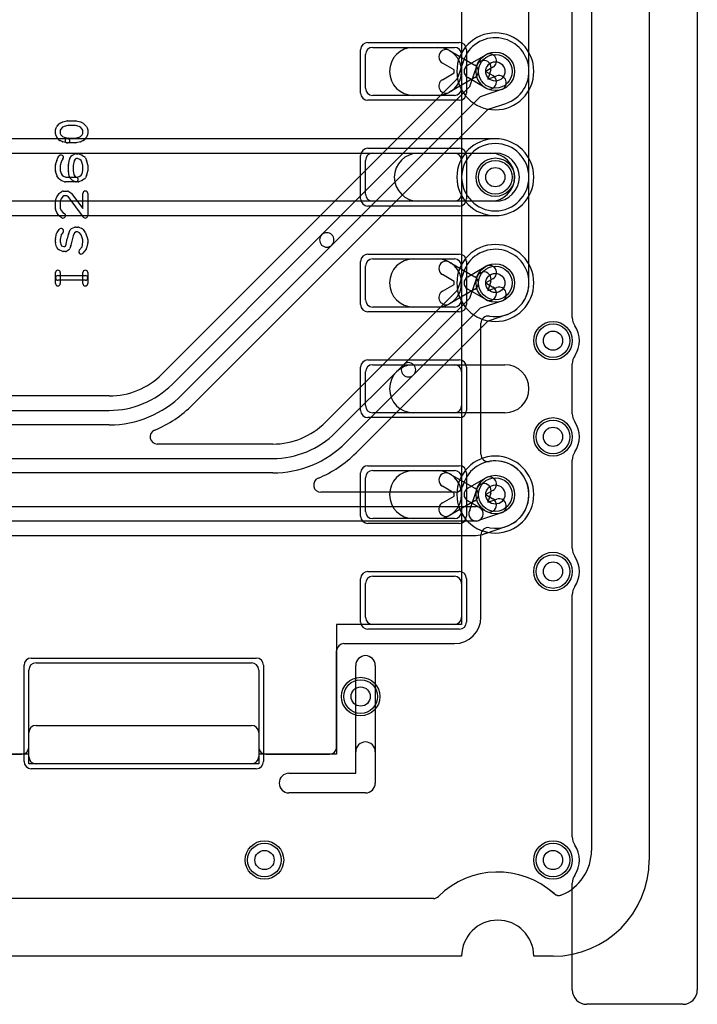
# Model space of a CAD drawing. Extents: x 0 to 20.5, y -0.5 to 20.
# Tile 20 of 21: x 13.5 to 20.5, y -0.5 to 9.7. Entities that reach past the tile are written whole.
import ezdxf

# ---------------------------------------------------------------- set-up
doc = ezdxf.new("R2010")
doc.units = 0
for name, color, linetype in [('Hole', 1, 'CONTINUOUS'), ('L1', 3, 'CONTINUOUS'), ('L2', 3, 'CONTINUOUS'), ('L3', 3, 'CONTINUOUS'), ('L4', 3, 'CONTINUOUS'), ('MetalMask-A', 176, 'CONTINUOUS'), ('Outline', 7, 'CONTINUOUS'), ('PartsArea-A', 111, 'CONTINUOUS'), ('PartsSilk-A', 221, 'CONTINUOUS'), ('Resist-A', 2, 'CONTINUOUS'), ('Resist-B', 2, 'CONTINUOUS'), ('Silk-A', 140, 'CONTINUOUS')]:
    doc.layers.add(name, color=color, linetype=linetype)

msp = doc.modelspace()

# ---------------------------------------------------------------- linework, layer by layer
at = {"layer": 'Hole'}
for centre in [(18.4, 9.2), (18.4, 8.1), (18.4, 7), (19, 6.4), (19, 5.4), (18.4, 4.8), (19, 4), (17, 2.7), (16, 1), (19, 1)]:
    msp.add_circle(centre, 0.1, dxfattribs=at)
at = {"layer": 'L1'}
for p, q in [((19.4, 14.53823), (19.4, 1.1)), ((18.75004, 7), (18.75004, 10.3)), ((17.125, 9.45), (17.975, 9.45)), ((17.55, 9.45), (17.8, 9.45)), ((17.05, 9.025), (17.05, 9.375)), ((17.92501, 9.4165), (18.1875, 9.26495)), ((18.05, 9.375), (18.05, 9.025)), ((18.1125, 9.26495), (18.29999, 9.3732)), ((17.97343, 9.21534), (17.85001, 9.2866)), ((17.97343, 9.18466), (17.97343, 9.21534)), ((18.37499, 9.2433), (18.29999, 9.2)), ((17.85001, 9.1134), (17.97343, 9.18466)), ((18.1875, 9.13505), (17.92501, 8.9835)), ((18.29999, 9.0268), (18.1125, 9.13505)), ((18.29999, 9.2), (18.37499, 9.1567)), ((17.975, 8.95), (17.125, 8.95)), ((17.8, 8.95), (17.55, 8.95)), ((17.125, 8.35), (17.975, 8.35)), ((17.6, 8.35), (18.35, 8.35)), ((17.05, 7.925), (17.05, 8.275)), ((18.05, 8.275), (18.05, 7.925)), ((17.975, 7.85), (17.125, 7.85)), ((18.35, 7.85), (17.6, 7.85)), ((17.05, 6.825), (17.05, 7.175)), ((17.125, 7.25), (17.975, 7.25)), ((17.55, 7.25), (17.8, 7.25)), ((17.92501, 7.2165), (18.1875, 7.06495)), ((18.05, 7.175), (18.05, 6.825)), ((18.1125, 7.06495), (18.29999, 7.1732)), ((17.97343, 7.01534), (17.85001, 7.0866)), ((17.85001, 6.9134), (17.97343, 6.98466)), ((17.97343, 6.98466), (17.97343, 7.01534)), ((18.37499, 7.0433), (18.29999, 7)), ((18.29999, 7), (18.37499, 6.9567)), ((18.1875, 6.93505), (17.92501, 6.7835)), ((18.29999, 6.8268), (18.1125, 6.93505)), ((17.975, 6.75), (17.125, 6.75)), ((17.8, 6.75), (17.55, 6.75)), ((18.25004, 5.21834), (18.25004, 6.58166)), ((17.125, 6.15), (17.975, 6.15)), ((17.55, 6.15), (18.5, 6.15)), ((17.05, 5.725), (17.05, 6.075)), ((18.05, 6.075), (18.05, 5.725)), ((17.975, 5.65), (17.125, 5.65)), ((18.5, 5.65), (17.55, 5.65)), ((17.125, 5.05), (17.975, 5.05)), ((17.55, 5.05), (17.8, 5.05)), ((17.92501, 5.0165), (18.1875, 4.86495)), ((17.05, 4.625), (17.05, 4.975)), ((18.05, 4.975), (18.05, 4.625)), ((18.1125, 4.86495), (18.29999, 4.9732)), ((17.97343, 4.81534), (17.85001, 4.8866)), ((17.97343, 4.78466), (17.97343, 4.81534)), ((18.37499, 4.8433), (18.29999, 4.8)), ((17.85001, 4.7134), (17.97343, 4.78466)), ((18.1875, 4.73505), (17.92501, 4.5835)), ((18.29999, 4.6268), (18.1125, 4.73505)), ((18.29999, 4.8), (18.37499, 4.7567)), ((17.975, 4.55), (17.125, 4.55)), ((17.8, 4.55), (17.55, 4.55)), ((18.25004, 3.525), (18.25004, 4.38166)), ((17.125, 3.95), (17.975, 3.95)), ((17.05, 3.525), (17.05, 3.875)), ((18.05, 3.875), (18.05, 3.525)), ((17.975, 3.45), (17.125, 3.45)), ((16.75004, 2.175), (16.75004, 3.17499)), ((16.82501, 3.24996), (17.975, 3.24996)), ((13.55, 2.075), (13.55, 2.975)), ((13.625, 3.05), (15.865, 3.05)), ((15.94, 2.975), (15.94, 2.075)), ((13.62501, 2.4), (15.86499, 2.4)), ((13.55004, 2.175), (13.55004, 2.32503)), ((15.93996, 2.32503), (15.93996, 2.175)), ((12.235, 2.09996), (13.475, 2.09996)), ((16.015, 2.09996), (16.675, 2.09996)), ((15.865, 2), (13.625, 2)), ((17.75653, 0.6), (2.24347, 0.6))]:
    msp.add_line(p, q, dxfattribs=at)
for centre in [(18.4, 9.2), (18.4, 8.1), (18.4, 7), (19, 6.4), (19, 5.4), (18.4, 4.8), (19, 4), (17, 2.7), (16, 1), (19, 1)]:
    msp.add_circle(centre, 0.2, dxfattribs=at)
for centre, radius, start, end in [((17.125, 9.375), 0.075, 90, 180), ((17.55, 9.2), 0.25, 90, -90), ((17.8, 9.2), 0.25, -90, 90), ((17.88751, 9.35155), 0.075, 59.999272, -120.000217), ((17.975, 9.375), 0.075, 0, 90), ((18.33749, 9.30825), 0.075, -59.999272, 120.000595), ((18.15, 9.2), 0.075, 120.000728, -120.000728), ((18.15, 9.2), 0.075, -59.999272, 59.999272), ((17.88751, 9.04845), 0.075, 120.000728, -59.999783), ((18.33749, 9.09175), 0.075, -120.000728, 59.999405), ((17.125, 9.025), 0.075, 180, -90), ((17.975, 9.025), 0.075, -90, 0), ((17.125, 8.275), 0.075, 90, 180), ((17.6, 8.1), 0.25, 90, -90), ((17.975, 8.275), 0.075, 0, 90), ((18.35, 8.1), 0.25, -90, 90), ((17.125, 7.925), 0.075, 180, -90), ((17.975, 7.925), 0.075, -90, 0), ((17.125, 7.175), 0.075, 90, 180), ((17.55, 7), 0.25, 90, -90), ((17.8, 7), 0.25, -90, 90), ((17.88751, 7.15155), 0.075, 59.999272, -120.000217), ((17.975, 7.175), 0.075, 0, 90), ((18.33749, 7.10825), 0.075, -59.999272, 120.000595), ((18.15, 7), 0.075, 120.000728, -120.000728), ((18.15, 7), 0.075, -59.999272, 59.999272), ((18.4, 7), 0.35004, -100.16225, 0), ((17.88751, 6.84845), 0.075, 120.000728, -59.999783), ((18.33749, 6.89175), 0.075, -120.000728, 59.999405), ((17.125, 6.825), 0.075, 180, -90), ((17.975, 6.825), 0.075, -90, 0), ((18.32501, 6.58166), 0.07497, 79.835291, 180), ((17.125, 6.075), 0.075, 90, 180), ((17.55, 5.9), 0.25, 90, -90), ((17.975, 6.075), 0.075, 0, 90), ((18.5, 5.9), 0.25, -90, 90), ((17.125, 5.725), 0.075, 180, -90), ((17.975, 5.725), 0.075, -90, 0), ((18.32501, 5.21834), 0.07497, 180, -79.835291), ((18.4, 4.8), 0.35004, -100.16225, 100.16225), ((17.125, 4.975), 0.075, 90, 180), ((17.55, 4.8), 0.25, 90, -90), ((17.8, 4.8), 0.25, -90, 90), ((17.88751, 4.95155), 0.075, 59.999272, -120.000217), ((17.975, 4.975), 0.075, 0, 90), ((18.33749, 4.90825), 0.075, -59.999272, 120.000595), ((18.15, 4.8), 0.075, 120.000728, -120.000728), ((18.15, 4.8), 0.075, -59.999272, 59.999272), ((17.88751, 4.64845), 0.075, 120.000728, -59.999783), ((18.33749, 4.69175), 0.075, -120.000728, 59.999405), ((17.125, 4.625), 0.075, 180, -90), ((17.975, 4.625), 0.075, -90, 0), ((18.32501, 4.38166), 0.07497, 79.835291, 180), ((17.125, 3.875), 0.075, 90, 180), ((17.975, 3.875), 0.075, 0, 90), ((17.125, 3.525), 0.075, 180, -90), ((17.975, 3.525), 0.27504, -90, 0), ((17.975, 3.525), 0.075, -90, 0), ((16.82501, 3.17499), 0.07497, 90, 180), ((13.625, 2.975), 0.075, 90, 180), ((15.865, 2.975), 0.075, 0, 90), ((13.62501, 2.32503), 0.07497, 90, 180), ((15.86499, 2.32503), 0.07497, 0, 90), ((13.475, 2.175), 0.07504, -90, 0), ((16.015, 2.175), 0.07504, 180, -90), ((16.675, 2.175), 0.07504, -90, 0), ((13.625, 2.075), 0.075, 180, -90), ((15.865, 2.075), 0.075, -90, 0), ((18.9, 1.1), 0.5, -67.852167, 0), ((18.425, 0), 0.875, 48.033278, 134.723113), ((17.75653, 0.67497), 0.07497, -90, -45.281018), ((19.06024, 0.70633), 0.07497, -131.966761, -67.855149)]:
    msp.add_arc(centre, radius, start, end, dxfattribs=at)
at = {"layer": 'L2'}
for p, q in [((19.4, 14.53823), (19.4, 1.1)), ((17.75653, 0.6), (2.24347, 0.6))]:
    msp.add_line(p, q, dxfattribs=at)
for centre in [(19, 6.4), (19, 5.4), (19, 4), (17, 2.7), (16, 1), (19, 1)]:
    msp.add_circle(centre, 0.2, dxfattribs=at)
for centre, radius, start, end in [((18.4, 9.2), 0.40004, 90, -90), ((18.4, 9.2), 0.40004, -90, 90), ((18.4, 8.1), 0.40004, 90, -90), ((18.4, 8.1), 0.40004, -90, 90), ((18.4, 7), 0.40004, 90, -90), ((18.4, 7), 0.40004, -90, 90), ((18.4, 4.8), 0.40004, 90, -90), ((18.4, 4.8), 0.40004, -90, 90), ((18.9, 1.1), 0.5, -67.852167, 0), ((18.425, 0), 0.875, 48.033278, 134.723113), ((17.75653, 0.67497), 0.07497, -90, -45.281018), ((19.06024, 0.70633), 0.07497, -131.966761, -67.855149)]:
    msp.add_arc(centre, radius, start, end, dxfattribs=at)
at = {"layer": 'L3'}
for p, q in [((19.4, 14.53823), (19.4, 1.1)), ((18.4, 8.50004), (10.31421, 8.50004)), ((10.31421, 8.35), (18.4, 8.35)), ((18.4, 7.85), (10.31421, 7.85)), ((10.31421, 7.69996), (18.4, 7.69996)), ((17.75652, 0.6), (2.24347, 0.6))]:
    msp.add_line(p, q, dxfattribs=at)
for centre in [(18.4, 8.1), (19, 6.4), (19, 5.4), (19, 4), (17, 2.7), (16, 1), (19, 1)]:
    msp.add_circle(centre, 0.2, dxfattribs=at)
for centre, radius, start, end in [((18.4, 9.2), 0.40004, 90, -90), ((18.4, 9.2), 0.40004, -90, 90), ((18.4, 8.1), 0.40004, -90, 90), ((18.4, 8.1), 0.25, -90, 90), ((18.4, 7), 0.40004, 90, -90), ((18.4, 7), 0.40004, -90, 90), ((18.4, 4.8), 0.40004, 90, -90), ((18.4, 4.8), 0.40004, -90, 90), ((18.89999, 1.10001), 0.50001, -67.847489, -0.001146), ((18.42501, -0.00002), 0.87501, 48.080538, 134.721265), ((17.75655, 0.67498), 0.07497, -67.385426, -45.281018), ((19.05968, 0.70684), 0.07497, -131.923589, -131.398722), ((19.06023, 0.70635), 0.07498, -131.961651, -75.943369), ((19.06026, 0.70635), 0.07497, -75.96561, -67.848071), ((17.75653, 0.67497), 0.07497, -90.007642, -67.368378)]:
    msp.add_arc(centre, radius, start, end, dxfattribs=at)
at = {"layer": 'L4'}
for p, q in [((19.4, 14.53823), (19.4, 1.1)), ((18.06769, 9.31), (18.011, 9.14041)), ((18.13649, 9.04255), (18.21032, 9.26341)), ((18.35258, 9.21585), (18.32081, 9.12081)), ((18.32081, 9.12081), (18.41585, 9.15258)), ((17.99291, 9.11117), (14.93377, 6.05202)), ((16.59442, 7.50048), (18.13649, 9.04255)), ((18.46341, 9.01032), (18.24255, 8.93649)), ((18.24255, 8.93649), (16.70048, 7.39442)), ((18.34041, 8.811), (18.51017, 8.86775)), ((15.25202, 5.73376), (18.31117, 8.79291)), ((15.03986, 5.94592), (16.59442, 7.50048)), ((16.70048, 7.39442), (15.14592, 5.83985)), ((18.06769, 7.11), (18.011, 6.94041)), ((18.13649, 6.84255), (18.21032, 7.06341)), ((18.35258, 7.01585), (18.32081, 6.92081)), ((17.9929, 6.91116), (16.63377, 5.55202)), ((18.32081, 6.92081), (18.41585, 6.95258)), ((17.44442, 6.15048), (18.13649, 6.84255)), ((18.46341, 6.81032), (18.24255, 6.73649)), ((18.24255, 6.73649), (17.55048, 6.04442)), ((18.34041, 6.611), (18.51017, 6.66775)), ((16.95202, 5.23376), (18.31117, 6.59291)), ((16.73986, 5.44592), (17.44442, 6.15048)), ((17.55048, 6.04442), (16.84592, 5.33985)), ((14.38579, 5.82504), (9.85068, 5.82504)), ((12.08289, 5.675), (14.38579, 5.675)), ((14.38579, 5.525), (12.08289, 5.525)), ((16.08579, 5.32504), (14.88584, 5.32504)), ((9.56212, 5.175), (16.08579, 5.175)), ((16.08579, 5.025), (9.56212, 5.025)), ((17.9853, 4.82504), (16.58584, 4.82504)), ((18.06769, 4.91001), (18.0564, 4.87624)), ((18.13445, 4.63644), (18.21032, 4.86341)), ((18.35258, 4.81585), (18.32081, 4.72081)), ((18.32081, 4.72081), (18.41585, 4.75258)), ((9.79766, 4.675), (18.2, 4.675)), ((18.46341, 4.61032), (18.23644, 4.53445)), ((18.2, 4.525), (9.79766, 4.525)), ((18.29714, 4.39653), (18.51018, 4.46775)), ((10.05003, 4.37496), (18.2, 4.37496)), ((17.75653, 0.6), (2.24347, 0.6))]:
    msp.add_line(p, q, dxfattribs=at)
for centre in [(18.4, 9.2), (18.4, 8.1), (18.4, 7), (19, 6.4), (19, 5.4), (18.4, 4.8), (19, 4), (17, 2.7), (16, 1), (19, 1)]:
    msp.add_circle(centre, 0.2, dxfattribs=at)
for centre, radius, start, end in [((18.4, 9.2), 0.35004, -71.630789, 161.655116), ((17.99659, 9.33377), 0.07497, -18.485702, -18.347947), ((18.28145, 9.23963), 0.075, -18.485681, 161.515874), ((17.9399, 9.16418), 0.07497, -45, -18.485702), ((18.43963, 9.08145), 0.075, -71.514319, 108.484126), ((18.36418, 8.7399), 0.07497, 108.485702, 135), ((18.53394, 8.79665), 0.07497, 108.372114, 108.485702), ((18.4, 8.1), 0.35004, 90, -90), ((18.4, 8.1), 0.35004, -90, 90), ((16.64745, 7.44745), 0.075, 135, -45), ((16.64745, 7.44745), 0.075, -45, 135), ((18.4, 7), 0.35004, -71.630789, 161.655116), ((17.99659, 7.13377), 0.07497, -18.485702, -18.347947), ((18.28145, 7.03963), 0.075, -18.485681, 161.515874), ((17.9399, 6.96418), 0.07497, -45.010808, -18.485702), ((18.43963, 6.88145), 0.075, -71.514319, 108.484126), ((18.53394, 6.59665), 0.07497, 108.372114, 108.485702), ((18.36418, 6.5399), 0.07497, 108.485702, 135), ((17.49745, 6.09745), 0.075, 135, -45), ((17.49745, 6.09745), 0.075, -45, 135), ((14.38579, 6.6), 0.77496, -90, -45), ((14.38579, 6.6), 0.925, -90, -45.000438), ((14.38579, 6.6), 1.075, -90, -45.000754), ((14.38579, 6.6), 1.22504, -67.378084, -45.000331), ((16.08579, 6.1), 0.77496, -90, -45), ((14.88584, 5.40001), 0.07497, 112.624568, -90), ((16.08579, 6.1), 0.925, -90, -45.000438), ((16.08579, 6.1), 1.075, -90, -45.000754), ((16.08579, 6.1), 1.22504, -67.378084, -45.000331), ((18.4, 4.8), 0.35004, -71.629235, 161.653562), ((16.58584, 4.90001), 0.07497, 112.624568, -90), ((18.28145, 4.83963), 0.075, -18.485681, 161.515874), ((17.9853, 4.90001), 0.07497, -90, -18.485702), ((17.99659, 4.93378), 0.07497, -18.485702, -18.347947), ((18.43963, 4.68145), 0.075, -71.514319, 108.484126), ((18.2, 4.6), 0.075, 150.929813, -60.929813), ((18.2, 4.6), 0.075, -90, 90), ((18.53395, 4.39665), 0.07497, 108.372114, 108.485702), ((18.20001, 4.6), 0.22504, -90.002546, -66.234752), ((18.32091, 4.32543), 0.07497, 108.485702, 113.764605), ((18.9, 1.1), 0.5, -67.852167, 0), ((18.425, 0), 0.875, 48.033278, 134.723113), ((17.75653, 0.67497), 0.07497, -90, -45.281018), ((19.06024, 0.70633), 0.07497, -131.966761, -67.855149)]:
    msp.add_arc(centre, radius, start, end, dxfattribs=at)
at = {"layer": 'MetalMask-A'}
for p, q in [((17.125, 9.45), (17.975, 9.45)), ((17.05, 9.025), (17.05, 9.375)), ((18.05, 9.375), (18.05, 9.025)), ((17.975, 8.95), (17.125, 8.95)), ((17.125, 8.35), (17.975, 8.35)), ((17.05, 7.925), (17.05, 8.275)), ((18.05, 8.275), (18.05, 7.925)), ((17.975, 7.85), (17.125, 7.85)), ((17.05, 6.825), (17.05, 7.175)), ((17.125, 7.25), (17.975, 7.25)), ((18.05, 7.175), (18.05, 6.825)), ((17.975, 6.75), (17.125, 6.75)), ((17.125, 6.15), (17.975, 6.15)), ((17.05, 5.725), (17.05, 6.075)), ((18.05, 6.075), (18.05, 5.725)), ((17.975, 5.65), (17.125, 5.65)), ((17.125, 5.05), (17.975, 5.05)), ((17.05, 4.625), (17.05, 4.975)), ((18.05, 4.975), (18.05, 4.625)), ((17.975, 4.55), (17.125, 4.55)), ((17.125, 3.95), (17.975, 3.95)), ((17.05, 3.525), (17.05, 3.875)), ((18.05, 3.875), (18.05, 3.525)), ((17.975, 3.45), (17.125, 3.45)), ((13.55, 2.075), (13.55, 2.975)), ((13.625, 3.05), (15.865, 3.05)), ((15.94, 2.975), (15.94, 2.075)), ((15.865, 2), (13.625, 2))]:
    msp.add_line(p, q, dxfattribs=at)
for centre, start, end in [((17.125, 9.375), 90, 180), ((17.975, 9.375), 0, 90), ((17.125, 9.025), 180, -90), ((17.975, 9.025), -90, 0), ((17.125, 8.275), 90, 180), ((17.975, 8.275), 0, 90), ((17.125, 7.925), 180, -90), ((17.975, 7.925), -90, 0), ((17.125, 7.175), 90, 180), ((17.975, 7.175), 0, 90), ((17.125, 6.825), 180, -90), ((17.975, 6.825), -90, 0), ((17.125, 6.075), 90, 180), ((17.975, 6.075), 0, 90), ((17.125, 5.725), 180, -90), ((17.975, 5.725), -90, 0), ((17.125, 4.975), 90, 180), ((17.975, 4.975), 0, 90), ((17.125, 4.625), 180, -90), ((17.975, 4.625), -90, 0), ((17.125, 3.875), 90, 180), ((17.975, 3.875), 0, 90), ((17.125, 3.525), 180, -90), ((17.975, 3.525), -90, 0), ((13.625, 2.975), 90, 180), ((15.865, 2.975), 0, 90), ((13.625, 2.075), 180, -90), ((15.865, 2.075), -90, 0)]:
    msp.add_arc(centre, 0.075, start, end, dxfattribs=at)
at = {"layer": 'Outline'}
for p, q in [((20, 15), (20, 1)), ((18.05, 0), (1.95, 0)), ((19, 0), (18.8, 0))]:
    msp.add_line(p, q, dxfattribs=at)
for centre, radius, start, end in [((19, 1), 1, -90, 0), ((18.425, 0), 0.375, 0, 180)]:
    msp.add_arc(centre, radius, start, end, dxfattribs=at)
at = {"layer": 'PartsArea-A'}
for p, q in [((18.05, 11.65), (18.05, 3.45)), ((18.05, 3.45), (16.75, 3.45)), ((16.75, 3.45), (16.75, 2.1)), ((13.55, 2.1), (12.16, 2.1)), ((13.55, 2), (13.55, 2.1)), ((16.75, 2.1), (15.94, 2.1)), ((15.94, 2.1), (15.94, 2)), ((15.94, 2), (13.55, 2))]:
    msp.add_line(p, q, dxfattribs=at)
at = {"layer": 'PartsSilk-A'}
for p, q in [((13.8307, 8.60684), (13.84181, 8.62629)), ((13.84483, 8.6305), (13.86705, 8.6555)), ((13.87456, 8.66125), (13.89678, 8.67236)), ((13.90123, 8.61868), (13.88394, 8.59923)), ((13.91669, 8.62641), (13.90123, 8.61868)), ((13.9019, 8.67425), (13.94635, 8.68536)), ((13.95549, 8.63611), (13.91669, 8.62641)), ((13.95241, 8.68611), (14.03759, 8.68611)), ((14.03451, 8.63611), (13.95549, 8.63611)), ((14.07331, 8.62641), (14.03451, 8.63611)), ((14.04365, 8.68536), (14.0881, 8.67425)), ((14.08877, 8.61868), (14.07331, 8.62641)), ((14.10606, 8.59923), (14.08877, 8.61868)), ((14.09322, 8.67236), (14.11544, 8.66125)), ((14.12295, 8.6555), (14.14517, 8.6305)), ((14.14819, 8.62629), (14.1593, 8.60684)), ((13.82741, 8.55), (13.82741, 8.59444)), ((13.84116, 8.5166), (13.83005, 8.53882)), ((13.86705, 8.48617), (13.84483, 8.51117)), ((13.88394, 8.59923), (13.87741, 8.5878)), ((13.87741, 8.5878), (13.87741, 8.5559)), ((13.87741, 8.5559), (13.8844, 8.54192)), ((13.8844, 8.54192), (13.90123, 8.52299)), ((13.90123, 8.52299), (13.91669, 8.51526)), ((13.91669, 8.51526), (13.95847, 8.50481)), ((13.95241, 8.50556), (14.03451, 8.50556)), ((14.03451, 8.50556), (14.07331, 8.51526)), ((14.07331, 8.51526), (14.08877, 8.52299)), ((14.08877, 8.52299), (14.1056, 8.54192)), ((14.1056, 8.54192), (14.11259, 8.5559)), ((14.11259, 8.5878), (14.10606, 8.59923)), ((14.11259, 8.5559), (14.11259, 8.5878)), ((14.14517, 8.51117), (14.12295, 8.48617)), ((14.15995, 8.53882), (14.14884, 8.5166)), ((14.16259, 8.59444), (14.16259, 8.55)), ((13.89678, 8.46931), (13.87456, 8.48042)), ((13.94635, 8.45631), (13.9019, 8.46742)), ((14.03759, 8.45556), (13.95241, 8.45556)), ((14.0881, 8.46742), (14.04365, 8.45631)), ((14.11544, 8.48042), (14.09322, 8.46931)), ((13.84031, 8.27317), (13.85142, 8.30095)), ((13.85511, 8.30729), (13.86622, 8.32118)), ((13.97676, 8.29544), (13.99528, 8.32044)), ((14.00213, 8.32676), (14.02435, 8.34064)), ((14.04476, 8.29444), (14.03264, 8.28687)), ((14.03759, 8.34444), (14.05981, 8.34444)), ((14.05481, 8.29444), (14.04476, 8.29444)), ((14.08164, 8.28327), (14.05481, 8.29444)), ((14.06942, 8.34252), (14.10276, 8.32864)), ((14.1064, 8.32676), (14.12862, 8.31287)), ((14.13858, 8.30095), (14.14969, 8.27317)), ((13.82741, 8.16667), (13.82741, 8.225)), ((13.82837, 8.23187), (13.83948, 8.27076)), ((13.88721, 8.25579), (13.87741, 8.2215)), ((13.87741, 8.2215), (13.87741, 8.17017)), ((13.89647, 8.27895), (13.88721, 8.25579)), ((13.90526, 8.28994), (13.89647, 8.27895)), ((13.96074, 8.16667), (13.96074, 8.225)), ((13.96123, 8.2299), (13.97234, 8.28546)), ((14.02027, 8.27017), (14.01074, 8.22252)), ((14.01074, 8.22252), (14.01074, 8.16842)), ((14.03264, 8.28687), (14.02027, 8.27017)), ((14.09519, 8.2748), (14.08164, 8.28327)), ((14.10279, 8.25579), (14.09519, 8.2748)), ((14.11259, 8.2215), (14.10279, 8.25579)), ((14.11259, 8.17017), (14.11259, 8.2215)), ((14.15052, 8.27076), (14.16163, 8.23187)), ((14.16259, 8.225), (14.16259, 8.16667)), ((13.83948, 8.12091), (13.82837, 8.1598)), ((13.85682, 8.09004), (13.84201, 8.11504)), ((13.87741, 8.17017), (13.88667, 8.13775)), ((13.88667, 8.13775), (13.89731, 8.1198)), ((13.89731, 8.1198), (13.90935, 8.11077)), ((13.90935, 8.11077), (13.93519, 8.1)), ((13.93519, 8.1), (14.05481, 8.1)), ((13.96839, 8.11041), (13.96098, 8.16319)), ((13.99668, 8.07228), (13.97446, 8.09728)), ((14.01074, 8.16842), (14.01686, 8.12485)), ((14.01686, 8.12485), (14.03167, 8.10818)), ((14.03167, 8.10818), (14.05084, 8.0962)), ((14.05481, 8.1), (14.08164, 8.11118)), ((14.08164, 8.11118), (14.09563, 8.11992)), ((14.09563, 8.11992), (14.10292, 8.13633)), ((14.10292, 8.13633), (14.11259, 8.17017)), ((14.14933, 8.11763), (14.13822, 8.09263)), ((14.16163, 8.1598), (14.15052, 8.12091)), ((13.88185, 8.06889), (13.86333, 8.08278)), ((13.92058, 8.05192), (13.88724, 8.06581)), ((14.05981, 8.05), (13.93019, 8.05)), ((14.02434, 8.0538), (14.00212, 8.06769)), ((14.10276, 8.06581), (14.06942, 8.05192)), ((14.12862, 8.08158), (14.1064, 8.06769)), ((13.8292, 7.86761), (13.84031, 7.89539)), ((13.8433, 7.90081), (13.86552, 7.93137)), ((13.87249, 7.93787), (13.89471, 7.95176)), ((13.90311, 7.89804), (13.88557, 7.87393)), ((13.91513, 7.90556), (13.90311, 7.89804)), ((13.90796, 7.95556), (13.95241, 7.95556)), ((13.94524, 7.90556), (13.91513, 7.90556)), ((13.95744, 7.89793), (13.94524, 7.90556)), ((14.11761, 7.68497), (13.95744, 7.89793)), ((13.96566, 7.95176), (13.98788, 7.93787)), ((13.99461, 7.9317), (14.11259, 7.77483)), ((14.11259, 7.77483), (14.11259, 7.93056)), ((14.16259, 7.93056), (14.16259, 7.7)), ((13.82741, 7.77222), (13.82741, 7.85833)), ((13.88557, 7.87393), (13.87741, 7.85352)), ((13.87741, 7.85352), (13.87741, 7.77662)), ((13.84003, 7.73313), (13.82892, 7.76368)), ((13.86622, 7.69827), (13.844, 7.72605)), ((13.89471, 7.6788), (13.87249, 7.69269)), ((13.87741, 7.77662), (13.88561, 7.75408)), ((13.88561, 7.75408), (13.9026, 7.73283)), ((13.9026, 7.73283), (13.92121, 7.7212)), ((13.99464, 7.56475), (14.02797, 7.57864)), ((14.03759, 7.58056), (14.05981, 7.58056)), ((14.06942, 7.57864), (14.10276, 7.56475)), ((13.82785, 7.45746), (13.83896, 7.51579)), ((13.8433, 7.52581), (13.86552, 7.55637)), ((13.88703, 7.50093), (13.87741, 7.45042)), ((13.90596, 7.52697), (13.88703, 7.50093)), ((13.95038, 7.45884), (13.96149, 7.50328)), ((13.96266, 7.50684), (13.98118, 7.55129)), ((14.00954, 7.48934), (13.99903, 7.44729)), ((14.02338, 7.52255), (14.00954, 7.48934)), ((14.04259, 7.53056), (14.02338, 7.52255)), ((14.05481, 7.53056), (14.04259, 7.53056)), ((14.07706, 7.52129), (14.05481, 7.53056)), ((14.09319, 7.4991), (14.07706, 7.52129)), ((14.11259, 7.44818), (14.09319, 7.4991)), ((14.11337, 7.55637), (14.13559, 7.52581)), ((14.13873, 7.52001), (14.16095, 7.46168)), ((13.82741, 7.425), (13.82741, 7.45278)), ((13.83927, 7.3745), (13.82816, 7.41894)), ((13.87741, 7.45042), (13.87741, 7.42808)), ((13.87741, 7.42808), (13.88645, 7.39192)), ((13.88645, 7.39192), (13.89016, 7.38728)), ((13.89016, 7.38728), (13.91296, 7.37778)), ((13.91296, 7.37778), (13.92302, 7.37778)), ((13.92302, 7.37778), (13.93186, 7.38331)), ((13.93186, 7.38331), (13.93938, 7.40398)), ((13.93938, 7.40398), (13.95012, 7.45768)), ((13.98701, 7.38868), (13.9759, 7.35813)), ((13.99903, 7.44729), (13.98803, 7.39232)), ((14.07363, 7.34062), (14.10308, 7.37744)), ((14.10308, 7.37744), (14.11259, 7.42736)), ((14.11259, 7.42736), (14.11259, 7.44818)), ((14.16215, 7.42032), (14.15104, 7.36199)), ((14.16259, 7.45278), (14.16259, 7.425)), ((13.85511, 7.35105), (13.844, 7.36494)), ((13.89834, 7.3297), (13.86501, 7.34359)), ((13.93019, 7.32778), (13.90796, 7.32778)), ((13.96566, 7.34547), (13.94344, 7.33158)), ((14.146, 7.35105), (14.11267, 7.30938)), ((13.82741, 6.99444), (13.82741, 7.10833)), ((13.85241, 7.07778), (14.13759, 7.07778)), ((13.87741, 7.10833), (13.87741, 6.99444)), ((14.11259, 6.99444), (14.11259, 7.10833)), ((14.16259, 7.10833), (14.16259, 6.99444)), ((14.13759, 7.02778), (13.85241, 7.02778)), ((16.9484, 1.9016), (16.9484, 3.0234)), ((17.1516, 3.0234), (17.1516, 1.8)), ((16.25426, 1.9016), (16.9484, 1.9016)), ((17.05, 1.6984), (16.25426, 1.6984))]:
    msp.add_line(p, q, dxfattribs=at)
for centre, radius, start, end in [((13.85241, 8.59444), 0.025, 150.266489, 180), ((13.86352, 8.61389), 0.025, 138.372169, 150.266489), ((13.88574, 8.63889), 0.025, 116.565051, 138.37217), ((13.90796, 8.65), 0.025, 104.030684, 116.565051), ((13.95241, 8.66111), 0.025, 90, 104.030684), ((14.03759, 8.66111), 0.025, 75.969316, 90), ((14.08204, 8.65), 0.025, 63.434949, 75.969316), ((14.10426, 8.63889), 0.025, 41.627831, 63.434949), ((14.12648, 8.61389), 0.025, 29.733511, 41.62783), ((14.13759, 8.59444), 0.025, 0, 29.733511), ((13.85241, 8.55), 0.025, 180, -153.434949), ((13.86352, 8.52778), 0.025, -153.434949, -138.37217), ((13.95241, 8.48056), 0.025, 90, -90), ((13.95241, 8.48056), 0.025, -104.030684, 75.96679), ((14.12648, 8.52778), 0.025, -41.627831, -26.565051), ((14.13759, 8.55), 0.025, -26.565051, 0), ((13.88574, 8.50278), 0.025, -138.372169, -116.565051), ((13.90796, 8.49167), 0.025, -116.565051, -104.030684), ((14.03759, 8.48056), 0.025, -90, -75.969316), ((14.08204, 8.49167), 0.025, -75.969316, -63.434949), ((14.10426, 8.50278), 0.025, -63.434949, -41.62783), ((13.87463, 8.29167), 0.025, 141.333033, 158.207103), ((13.88574, 8.30556), 0.025, -38.666967, 141.345223), ((13.99685, 8.28056), 0.025, 143.473873, 168.694563), ((14.01537, 8.30556), 0.025, 121.985944, 143.473873), ((14.03759, 8.31944), 0.025, 90, 121.985944), ((14.05981, 8.31944), 0.025, 67.394238, 90), ((14.09315, 8.30556), 0.025, 57.994617, 67.394238), ((14.11537, 8.29167), 0.025, 21.792897, 57.994617), ((13.85241, 8.225), 0.025, 164.051456, 180), ((13.86352, 8.26389), 0.025, 158.207103, 164.051456), ((13.98574, 8.225), 0.025, 168.694563, 180), ((14.12648, 8.26389), 0.025, 15.948544, 21.792897), ((14.13759, 8.225), 0.025, 0, 15.948544), ((13.85241, 8.16667), 0.025, 180, -164.051456), ((13.86352, 8.12778), 0.025, -164.051456, -149.362476), ((13.87833, 8.10278), 0.025, -149.362476, -126.869898), ((13.98574, 8.16667), 0.025, 180, -171.999526), ((13.99315, 8.11389), 0.025, -171.999526, -138.37217), ((14.03759, 8.075), 0.025, -122.005383, 57.989981), ((14.11537, 8.10278), 0.025, -57.994617, -23.950855), ((14.12648, 8.12778), 0.025, -23.950855, -15.948544), ((14.13759, 8.16667), 0.025, -15.948544, 0), ((13.89685, 8.08889), 0.025, -126.869898, -112.605762), ((13.93019, 8.075), 0.025, -112.605762, -90), ((14.01537, 8.08889), 0.025, -138.372169, -122.005383), ((14.05981, 8.075), 0.025, -90, -67.394238), ((14.09315, 8.08889), 0.025, -67.394238, -57.994617), ((13.86352, 7.88611), 0.025, 143.982737, 158.202147), ((13.88574, 7.91667), 0.025, 122.005383, 143.979316), ((13.90796, 7.93056), 0.025, 90, 122.010019), ((13.95241, 7.93056), 0.025, 57.994617, 90), ((13.97463, 7.91667), 0.025, 36.952397, 57.989981), ((14.13759, 7.93056), 0.025, 0, 180), ((13.85241, 7.85833), 0.025, 158.207103, 180), ((13.85241, 7.77222), 0.025, 180, -160.015388), ((13.86352, 7.74167), 0.025, -160.02081, -141.345223), ((13.88574, 7.71389), 0.025, -141.333033, -122.010019), ((13.90796, 7.7), 0.025, -122.005383, 57.989981), ((14.13759, 7.7), 0.025, -143.047603, 0), ((14.03759, 7.55556), 0.025, 90, 112.623527), ((14.05981, 7.55556), 0.025, 67.394238, 90), ((13.86352, 7.51111), 0.025, 143.982737, 169.211414), ((13.88574, 7.54167), 0.025, -36.017263, 143.979316), ((13.98574, 7.49722), 0.025, 157.373085, 165.963757), ((14.00426, 7.54167), 0.025, 112.626915, 157.38105), ((14.09315, 7.54167), 0.025, 36.017263, 67.382576), ((14.11537, 7.51111), 0.025, 20.856498, 36.020684), ((13.85241, 7.45278), 0.025, 169.211414, 180), ((13.85241, 7.425), 0.025, 180, -165.969316), ((13.86352, 7.38056), 0.025, -165.969316, -141.333033), ((13.97463, 7.45278), 0.025, 165.969316, 168.692051), ((13.96352, 7.39722), 0.025, -19.97919, -11.305437), ((14.13759, 7.45278), 0.025, 0, 20.853641), ((14.13759, 7.425), 0.025, -10.788586, 0), ((13.87463, 7.36667), 0.025, -141.333033, -112.626915), ((13.90796, 7.35278), 0.025, -112.626915, -90), ((13.93019, 7.35278), 0.025, -90, -57.994617), ((13.95241, 7.36667), 0.025, -57.994617, -19.97919), ((14.09315, 7.325), 0.025, 141.333033, -38.654777), ((14.12648, 7.36667), 0.025, -38.666967, -10.783847), ((13.85241, 7.10833), 0.025, 0, 180), ((13.85241, 7.05278), 0.025, 90, -90), ((14.13759, 7.10833), 0.025, 0, 180), ((14.13759, 7.05278), 0.025, -90, 90), ((13.85241, 6.99444), 0.025, 180, 0), ((14.13759, 6.99444), 0.025, 180, 0), ((17.05, 3.0234), 0.1016, 0, 180), ((16.25426, 1.8), 0.1016, 90, -90), ((17.05, 1.8), 0.1016, -90, 0)]:
    msp.add_arc(centre, radius, start, end, dxfattribs=at)
at = {"layer": 'Resist-A'}
for p, q in [((17, 8.975), (17, 9.425)), ((17.075, 9.5), (18.025, 9.5)), ((18.1, 9.425), (18.1, 8.975)), ((18.025, 8.9), (17.075, 8.9)), ((17.075, 8.4), (18.025, 8.4)), ((17, 7.875), (17, 8.325)), ((18.1, 8.325), (18.1, 7.875)), ((18.025, 7.8), (17.075, 7.8)), ((17.075, 7.3), (18.025, 7.3)), ((17, 6.775), (17, 7.225)), ((18.1, 7.225), (18.1, 6.775)), ((18.025, 6.7), (17.075, 6.7)), ((17.075, 6.2), (18.025, 6.2)), ((17, 5.675), (17, 6.125)), ((18.1, 6.125), (18.1, 5.675)), ((18.025, 5.6), (17.075, 5.6)), ((17, 4.575), (17, 5.025)), ((17.075, 5.1), (18.025, 5.1)), ((18.1, 5.025), (18.1, 4.575)), ((18.025, 4.5), (17.075, 4.5)), ((17.075, 4), (18.025, 4)), ((17, 3.475), (17, 3.925)), ((18.1, 3.925), (18.1, 3.475)), ((18.025, 3.4), (17.075, 3.4)), ((13.575, 3.1), (15.915, 3.1)), ((13.5, 2.025), (13.5, 3.025)), ((15.99, 3.025), (15.99, 2.025)), ((15.915, 1.95), (13.575, 1.95))]:
    msp.add_line(p, q, dxfattribs=at)
for centre in [(18.4, 9.2), (18.4, 8.1), (18.4, 7), (19, 6.4), (19, 5.4), (18.4, 4.8), (19, 4), (17, 2.7), (16, 1), (19, 1)]:
    msp.add_circle(centre, 0.175, dxfattribs=at)
for centre, start, end in [((17.075, 9.425), 90, 180), ((18.025, 9.425), 0, 90), ((17.075, 8.975), 180, -90), ((18.025, 8.975), -90, 0), ((17.075, 8.325), 90, 180), ((18.025, 8.325), 0, 90), ((17.075, 7.875), 180, -90), ((18.025, 7.875), -90, 0), ((17.075, 7.225), 90, 180), ((18.025, 7.225), 0, 90), ((17.075, 6.775), 180, -90), ((18.025, 6.775), -90, 0), ((17.075, 6.125), 90, 180), ((18.025, 6.125), 0, 90), ((17.075, 5.675), 180, -90), ((18.025, 5.675), -90, 0), ((17.075, 5.025), 90, 180), ((18.025, 5.025), 0, 90), ((17.075, 4.575), 180, -90), ((18.025, 4.575), -90, 0), ((17.075, 3.925), 90, 180), ((18.025, 3.925), 0, 90), ((17.075, 3.475), 180, -90), ((18.025, 3.475), -90, 0), ((13.575, 3.025), 90, 180), ((15.915, 3.025), 0, 90), ((13.575, 2.025), 180, -90), ((15.915, 2.025), -90, 0)]:
    msp.add_arc(centre, 0.075, start, end, dxfattribs=at)
at = {"layer": 'Resist-B'}
for centre in [(18.4, 9.2), (18.4, 8.1), (18.4, 7), (19, 6.4), (19, 5.4), (18.4, 4.8), (19, 4), (17, 2.7), (16, 1), (19, 1)]:
    msp.add_circle(centre, 0.175, dxfattribs=at)
at = {"layer": 'Silk-A'}
for p, q in [((20.5, 14.35), (20.5, -0.35)), ((19.2, 6.64109), (19.2, 10.75891)), ((19.2, 5.64109), (19.2, 6.15891)), ((19.2, 4.24109), (19.2, 5.15891)), ((19.2, 1.24109), (19.2, 3.75891)), ((16.9484, 1.9016), (16.9484, 2.12673)), ((17.1516, 2.12673), (17.1516, 1.8)), ((16.25426, 1.9016), (16.9484, 1.9016)), ((17.05, 1.6984), (16.25426, 1.6984)), ((19.2, -0.35), (19.2, 0.75891)), ((20.35, -0.5), (19.35, -0.5))]:
    msp.add_line(p, q, dxfattribs=at)
for centre, radius, start, end in [((19.35, 6.64109), 0.15, 180, -145.440132), ((19, 6.4), 0.275, -34.560351, 34.560351), ((19.35, 6.15891), 0.15, 145.440132, 180), ((19.35, 5.64109), 0.15, 180, -145.440132), ((19, 5.4), 0.275, -34.560351, 34.560351), ((19.35, 5.15891), 0.15, 145.440132, 180), ((19.35, 4.24109), 0.15, 180, -145.440132), ((19, 4), 0.275, -34.560351, 34.560351), ((19.35, 3.75891), 0.15, 145.440132, 180), ((17.05, 2.12673), 0.1016, 0, 180), ((16.25426, 1.8), 0.1016, 90, -90), ((17.05, 1.8), 0.1016, -90, 0), ((19.35, 1.24109), 0.15, 180, -145.440132), ((19, 1), 0.275, -34.560351, 34.560351), ((19.35, 0.75891), 0.15, 145.440132, 180), ((19.35, -0.35), 0.15, 180, -90), ((20.35, -0.35), 0.15, -90, 0)]:
    msp.add_arc(centre, radius, start, end, dxfattribs=at)

doc.saveas('drawing.dxf')
